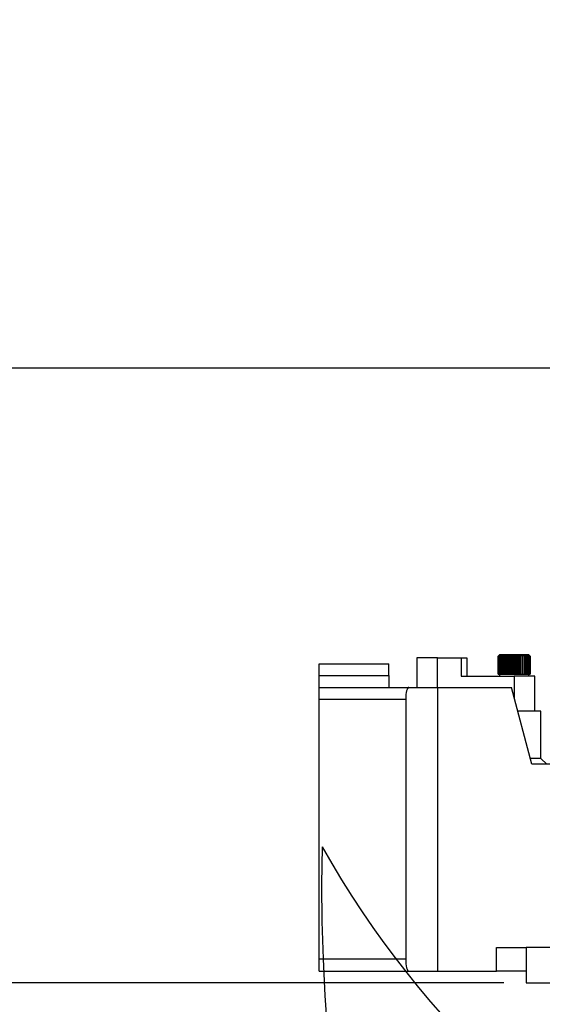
# Model space of a CAD drawing. Header units: millimetres. Extents: x 2719 to 13968, y 3953 to 13921.
# Tile 55 of 160: x 4557 to 4999, y 8003 to 8836. Entities that reach past the tile are written whole.
import ezdxf

# ---------------------------------------------------------------- set-up
doc = ezdxf.new("R2010")
doc.units = ezdxf.units.MM

msp = doc.modelspace()

# ---------------------------------------------------------------- linework, layer by layer
for p, q in [((5511.766, 8540.921), (2929.558, 8540.921)), ((5511.766, 8540.921), (2929.558, 8540.921)), ((5530.513, 8540.921), (4650.63, 8540.921)), ((4966.838, 8020.99), (2929.558, 8020.99)), ((4966.838, 8020.99), (2929.558, 8020.99))]:
    msp.add_line(p, q)
at = {"color": 7, "linetype": 'Continuous', "lineweight": 25}
for p, q in [((4893.098, 8295.954), (4893.098, 8270.957)), ((4910.596, 8295.954), (4893.098, 8295.954)), ((4910.596, 8295.954), (4930.593, 8295.954)), ((4930.593, 8295.954), (4930.593, 8280.456)), ((4930.593, 8295.954), (4935.592, 8295.954)), ((4935.592, 8295.954), (4935.592, 8280.456)), ((4963.089, 8298.453), (4962.123, 8297.453)), ((4962.138, 8297.453), (4962.123, 8297.453)), ((4962.123, 8282.255), (4962.123, 8297.453)), ((4962.138, 8297.453), (4963.243, 8298.453)), ((4962.138, 8297.453), (4962.138, 8282.255)), ((4963.243, 8298.453), (4962.44, 8297.453)), ((4962.484, 8297.453), (4962.44, 8297.453)), ((4962.44, 8282.255), (4962.44, 8297.453)), ((4962.484, 8297.453), (4963.7, 8298.453)), ((4962.484, 8297.453), (4962.484, 8282.255)), ((4963.7, 8298.453), (4963.081, 8297.453)), ((4963.153, 8297.453), (4963.081, 8297.453)), ((4963.081, 8282.255), (4963.081, 8297.453)), ((4963.243, 8298.453), (4963.089, 8298.453)), ((4963.153, 8297.453), (4964.451, 8298.453)), ((4963.153, 8297.453), (4963.153, 8282.255)), ((4963.7, 8298.453), (4963.243, 8298.453)), ((4964.451, 8298.453), (4963.7, 8298.453)), ((4964.451, 8298.453), (4964.029, 8297.453)), ((4964.127, 8297.453), (4964.029, 8297.453)), ((4964.029, 8282.255), (4964.029, 8297.453)), ((4964.127, 8297.453), (4965.476, 8298.453)), ((4964.127, 8297.453), (4964.127, 8282.255)), ((4965.476, 8298.453), (4964.451, 8298.453)), ((4965.476, 8298.453), (4965.262, 8297.453)), ((4965.384, 8297.453), (4965.262, 8297.453)), ((4965.262, 8282.255), (4965.262, 8297.453)), ((4965.384, 8297.453), (4966.749, 8298.453)), ((4965.384, 8297.453), (4965.384, 8282.255)), ((4966.749, 8298.453), (4965.476, 8298.453)), ((4966.749, 8298.453), (4966.749, 8297.453)), ((4968.241, 8298.453), (4966.749, 8298.453)), ((4966.892, 8297.453), (4966.749, 8297.453)), ((4966.749, 8282.255), (4966.749, 8297.453)), ((4966.892, 8297.453), (4968.241, 8298.453)), ((4966.892, 8297.453), (4966.892, 8282.255)), ((4968.241, 8298.453), (4968.454, 8297.453)), ((4969.913, 8298.453), (4968.241, 8298.453)), ((4968.241, 8282.255), (4968.241, 8298.453)), ((4968.615, 8297.453), (4968.454, 8297.453)), ((4968.454, 8282.255), (4968.454, 8297.453)), ((4968.615, 8297.453), (4969.913, 8298.453)), ((4968.615, 8297.453), (4968.615, 8282.255)), ((4971.725, 8298.453), (4969.913, 8298.453)), ((4969.913, 8298.453), (4970.335, 8297.453)), ((4969.913, 8282.255), (4969.913, 8298.453)), ((4970.508, 8297.453), (4970.335, 8297.453)), ((4970.335, 8282.255), (4970.335, 8297.453)), ((4970.508, 8297.453), (4971.725, 8298.453)), ((4970.508, 8297.453), (4970.508, 8282.255)), ((4973.632, 8298.453), (4971.725, 8298.453)), ((4971.725, 8298.453), (4972.345, 8297.453)), ((4971.725, 8282.255), (4971.725, 8298.453)), ((4972.527, 8297.453), (4972.345, 8297.453)), ((4972.345, 8282.255), (4972.345, 8297.453)), ((4972.527, 8297.453), (4973.632, 8298.453)), ((4972.527, 8297.453), (4972.527, 8282.255)), ((4975.587, 8298.453), (4973.632, 8298.453)), ((4973.632, 8298.453), (4974.434, 8297.453)), ((4973.632, 8282.255), (4973.632, 8298.453)), ((4974.434, 8297.453), (4974.622, 8297.453)), ((4974.434, 8297.453), (4974.434, 8282.255)), ((4975.587, 8298.453), (4974.622, 8297.453)), ((4974.622, 8297.453), (4974.622, 8282.255)), ((4975.587, 8298.453), (4975.587, 8282.255)), ((4975.587, 8298.453), (4976.552, 8297.453)), ((4977.542, 8298.453), (4975.587, 8298.453)), ((4976.552, 8297.453), (4976.552, 8282.255)), ((4976.74, 8297.453), (4976.552, 8297.453)), ((4977.542, 8298.453), (4976.74, 8297.453)), ((4976.74, 8297.453), (4976.74, 8282.255)), ((4977.542, 8282.255), (4977.542, 8298.453)), ((4978.647, 8297.453), (4977.542, 8298.453)), ((4979.449, 8298.453), (4977.542, 8298.453)), ((4978.829, 8297.453), (4978.647, 8297.453)), ((4978.647, 8282.255), (4978.647, 8297.453)), ((4978.829, 8297.453), (4979.449, 8298.453)), ((4978.829, 8282.255), (4978.829, 8297.453)), ((4979.449, 8282.255), (4979.449, 8298.453)), ((4979.449, 8298.453), (4980.666, 8297.453)), ((4981.261, 8298.453), (4979.449, 8298.453)), ((4980.666, 8282.255), (4980.666, 8297.453)), ((4980.839, 8297.453), (4980.666, 8297.453)), ((4980.839, 8297.453), (4981.261, 8298.453)), ((4980.839, 8297.453), (4980.839, 8282.255)), ((4981.261, 8282.255), (4981.261, 8298.453)), ((4981.261, 8298.453), (4982.56, 8297.453)), ((4982.933, 8298.453), (4981.261, 8298.453)), ((4982.72, 8297.453), (4982.56, 8297.453)), ((4982.56, 8282.255), (4982.56, 8297.453)), ((4982.72, 8297.453), (4982.933, 8298.453)), ((4982.72, 8297.453), (4982.72, 8282.255)), ((4982.933, 8282.255), (4982.933, 8298.453)), ((4982.933, 8298.453), (4984.282, 8297.453)), ((4984.425, 8298.453), (4982.933, 8298.453)), ((4984.425, 8297.453), (4984.282, 8297.453)), ((4984.282, 8282.255), (4984.282, 8297.453)), ((4984.425, 8297.453), (4984.425, 8298.453)), ((4984.425, 8298.453), (4985.79, 8297.453)), ((4985.698, 8298.453), (4984.425, 8298.453)), ((4984.425, 8297.453), (4984.425, 8282.255)), ((4985.912, 8297.453), (4985.698, 8298.453)), ((4985.698, 8298.453), (4987.047, 8297.453)), ((4986.723, 8298.453), (4985.698, 8298.453)), ((4985.79, 8282.255), (4985.79, 8297.453)), ((4985.912, 8297.453), (4985.79, 8297.453)), ((4985.912, 8297.453), (4985.912, 8282.255)), ((4987.145, 8297.453), (4986.723, 8298.453)), ((4986.723, 8298.453), (4988.021, 8297.453)), ((4987.474, 8298.453), (4986.723, 8298.453)), ((4987.047, 8282.255), (4987.047, 8297.453)), ((4987.145, 8297.453), (4987.047, 8297.453)), ((4987.145, 8297.453), (4987.145, 8282.255)), ((4988.093, 8297.453), (4987.474, 8298.453)), ((4987.474, 8298.453), (4988.69, 8297.453)), ((4987.932, 8298.453), (4987.474, 8298.453)), ((4988.734, 8297.453), (4987.932, 8298.453)), ((4987.932, 8298.453), (4989.036, 8297.453)), ((4988.085, 8298.453), (4987.932, 8298.453)), ((4988.021, 8282.255), (4988.021, 8297.453)), ((4988.093, 8297.453), (4988.021, 8297.453)), ((4989.051, 8297.453), (4988.085, 8298.453)), ((4988.093, 8297.453), (4988.093, 8282.255)), ((4988.69, 8282.255), (4988.69, 8297.453)), ((4988.734, 8297.453), (4988.69, 8297.453)), ((4988.734, 8297.453), (4988.734, 8282.255)), ((4989.036, 8282.255), (4989.036, 8297.453)), ((4989.051, 8297.453), (4989.036, 8297.453)), ((4989.051, 8297.453), (4989.051, 8282.255)), ((4810.609, 8290.954), (4869.601, 8290.954)), ((4810.609, 8280.955), (4810.609, 8290.954)), ((4869.601, 8280.955), (4869.601, 8290.954)), ((4810.609, 8280.955), (4869.601, 8280.955)), ((4810.609, 8270.957), (4810.609, 8280.955)), ((4869.601, 8280.955), (4869.601, 8270.957)), ((4930.593, 8280.456), (4975.587, 8280.456)), ((4962.123, 8282.255), (4962.138, 8282.255)), ((4962.138, 8282.255), (4962.44, 8282.255)), ((4962.44, 8282.255), (4962.484, 8282.255)), ((4962.484, 8282.255), (4963.081, 8282.255)), ((4963.081, 8282.255), (4963.153, 8282.255)), ((4963.089, 8282.255), (4963.089, 8280.456)), ((4963.153, 8282.255), (4964.029, 8282.255)), ((4964.029, 8282.255), (4964.127, 8282.255)), ((4964.127, 8282.255), (4965.262, 8282.255)), ((4965.262, 8282.255), (4965.384, 8282.255)), ((4965.384, 8282.255), (4966.749, 8282.255)), ((4966.749, 8282.255), (4966.892, 8282.255)), ((4966.892, 8282.255), (4968.241, 8282.255)), ((4968.241, 8282.255), (4968.454, 8282.255)), ((4968.454, 8282.255), (4968.615, 8282.255)), ((4968.615, 8282.255), (4969.913, 8282.255)), ((4969.913, 8282.255), (4970.335, 8282.255)), ((4970.335, 8282.255), (4970.508, 8282.255)), ((4970.508, 8282.255), (4971.725, 8282.255)), ((4971.725, 8282.255), (4972.345, 8282.255)), ((4972.345, 8282.255), (4972.527, 8282.255)), ((4972.527, 8282.255), (4973.632, 8282.255)), ((4973.632, 8282.255), (4974.434, 8282.255)), ((4974.434, 8282.255), (4974.622, 8282.255)), ((4974.622, 8282.255), (4975.587, 8282.255)), ((4975.587, 8282.255), (4976.552, 8282.255)), ((4993.085, 8280.456), (4975.587, 8280.456)), ((4976.552, 8282.255), (4976.74, 8282.255)), ((4976.74, 8282.255), (4977.542, 8282.255)), ((4977.542, 8282.255), (4978.647, 8282.255)), ((4978.647, 8282.255), (4978.829, 8282.255)), ((4978.829, 8282.255), (4979.449, 8282.255)), ((4979.449, 8282.255), (4980.666, 8282.255)), ((4980.666, 8282.255), (4980.839, 8282.255)), ((4980.839, 8282.255), (4981.261, 8282.255)), ((4981.261, 8282.255), (4982.56, 8282.255)), ((4982.56, 8282.255), (4982.72, 8282.255)), ((4982.72, 8282.255), (4982.933, 8282.255)), ((4982.933, 8282.255), (4984.282, 8282.255)), ((4984.282, 8282.255), (4984.425, 8282.255)), ((4984.425, 8282.255), (4985.79, 8282.255)), ((4985.79, 8282.255), (4985.912, 8282.255)), ((4985.912, 8282.255), (4987.047, 8282.255)), ((4987.047, 8282.255), (4987.145, 8282.255)), ((4987.145, 8282.255), (4988.021, 8282.255)), ((4988.021, 8282.255), (4988.093, 8282.255)), ((4988.085, 8280.456), (4988.085, 8282.255)), ((4988.093, 8282.255), (4988.69, 8282.255)), ((4988.69, 8282.255), (4988.734, 8282.255)), ((4988.734, 8282.255), (4989.036, 8282.255)), ((4989.036, 8282.255), (4989.051, 8282.255)), ((4993.085, 8250.959), (4993.085, 8280.456)), ((4810.609, 8270.957), (4886.483, 8270.957)), ((4810.609, 8260.958), (4810.609, 8270.957)), ((4886.483, 8270.957), (4910.596, 8270.957)), ((4910.596, 8270.957), (4910.596, 8030.989)), ((4910.596, 8270.957), (4973.171, 8270.957)), ((4990.585, 8205.965), (4973.171, 8270.957)), ((4810.609, 8260.958), (4883.804, 8260.958)), ((4810.609, 8040.987), (4810.609, 8260.958)), ((4883.804, 8260.958), (4883.804, 8040.987)), ((4998.084, 8250.959), (4978.529, 8250.959)), ((4998.084, 8210.965), (4998.084, 8250.959)), ((4998.084, 8210.965), (4989.245, 8210.965)), ((5045.212, 8205.965), (4990.585, 8205.965)), ((5003.083, 8205.965), (4998.084, 8210.965)), ((4960.589, 8030.989), (4960.589, 8050.986)), ((4960.589, 8050.986), (4985.586, 8050.986)), ((4985.586, 8050.986), (4985.586, 8020.99)), ((5010.582, 8050.986), (4985.586, 8050.986)), ((4883.804, 8040.987), (4810.609, 8040.987)), ((4810.609, 8030.989), (4810.609, 8040.987)), ((4810.609, 8030.989), (4886.483, 8030.989)), ((4886.483, 8030.989), (4910.596, 8030.989)), ((4910.596, 8030.989), (4960.589, 8030.989)), ((4985.586, 8030.989), (4960.589, 8030.989)), ((4985.586, 8020.99), (5010.582, 8020.99))]:
    msp.add_line(p, q, dxfattribs=at)
at = {"color": 8, "linetype": 'Continuous', "lineweight": 25}
for p, q in [((4910.596, 8270.957), (4910.596, 8295.954)), ((4975.587, 8280.456), (4975.587, 8261.939))]:
    msp.add_line(p, q, dxfattribs=at)
at = {"color": 30, "true_color": 0xf26722}
for centre, radius, start, end in [((5530.513, 8540.921), 2359.686, 330, 180), ((5530.513, 8540.921), 823.781, 209.442633, 59.442633), ((6292.514, 8100.979), 1479.803, 178.644316, 330)]:
    msp.add_arc(centre, radius, start, end, dxfattribs=at)
at = {"color": 7, "linetype": 'Continuous', "lineweight": 25}
for centre, start_param, end_param in [((4886.483, 8260.958), 0, 1.5707963), ((4886.483, 8040.987), 1.5707963, 3.1415927)]:
    msp.add_ellipse(centre, major_axis=(0, 9.999), ratio=0.2679492, start_param=start_param, end_param=end_param, dxfattribs=at)

doc.saveas('drawing.dxf')
